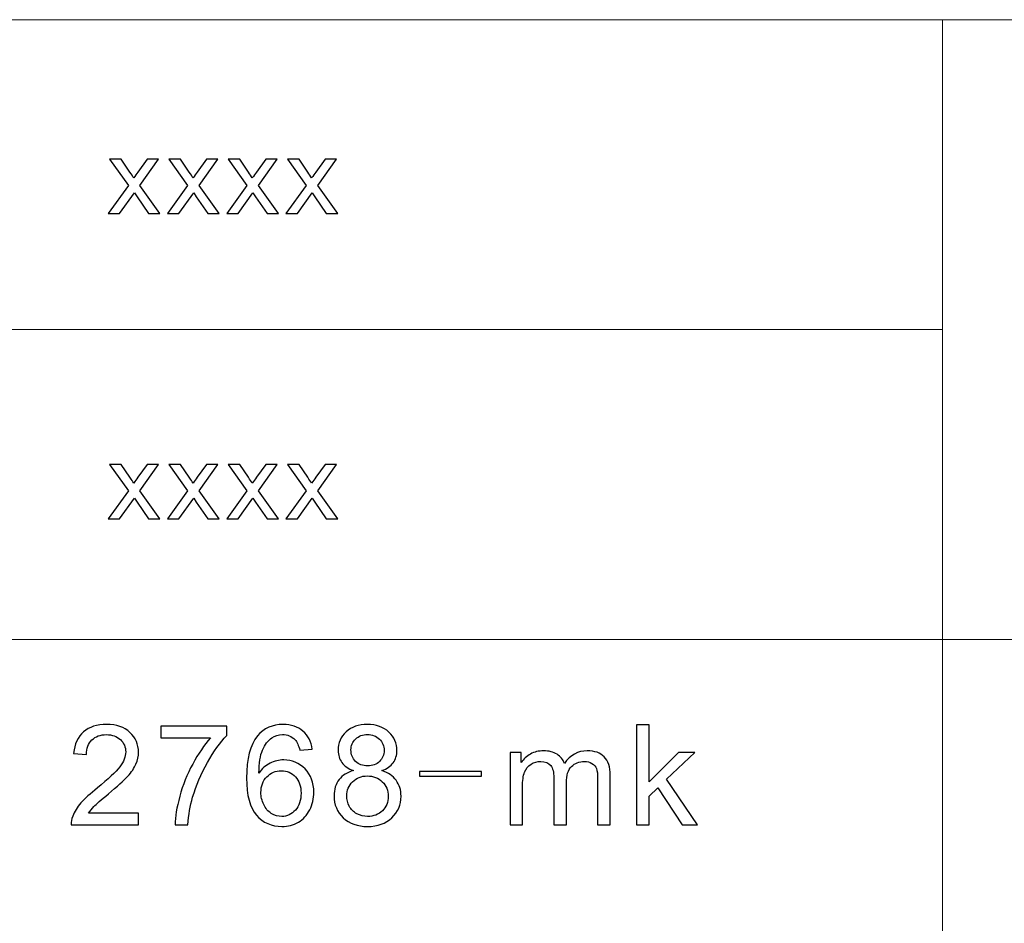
# Model space of a CAD drawing. Header units: millimetres. Extents: x -371 to 373, y -280 to 256.
# Tile 94 of 103: x 204 to 244, y -212 to -175. Entities that reach past the tile are written whole.
import ezdxf

# ---------------------------------------------------------------- set-up
doc = ezdxf.new("R2010")
doc.units = ezdxf.units.MM
doc.header["$MEASUREMENT"] = 0
doc.layers.add('layer 1', color=7, linetype='Continuous')

msp = doc.modelspace()

# ---------------------------------------------------------------- linework, layer by layer
at = {"layer": 'layer 1', "color": 5, "lineweight": 9}
for points in [[(95.4174, -175.029), (95.4174, -175.029), (355.8708, -175.029), (355.8708, -175.029)], [(241.1757, -175.029), (241.1757, -175.029), (241.1757, -262.7446), (241.1757, -262.7446)], [(241.1757, -200.0906), (241.1757, -200.0906), (355.8708, -200.0906), (355.8708, -200.0906)]]:
    msp.add_open_spline(points, degree=3, dxfattribs=at)
at = {"layer": 'layer 1', "color": 250}
for points, knots in [([(207.4394, -182.8693), (207.4394, -182.8693), (208.2571, -181.7312), (208.2571, -181.7312), (208.2571, -181.7312), (208.2571, -181.7312), (207.4998, -180.6722), (207.4998, -180.6722), (207.4998, -180.6722), (207.4998, -180.6722), (207.9666, -180.6722), (207.9666, -180.6722), (207.9666, -180.6722), (207.9666, -180.6722), (208.3204, -181.1908), (208.3204, -181.1908), (208.3204, -181.1908), (208.3859, -181.2882), (208.4377, -181.3672), (208.4744, -181.4293), (208.4744, -181.4293), (208.5384, -181.3411), (208.5952, -181.2614), (208.6462, -181.1901), (208.6462, -181.1901), (208.6462, -181.1901), (209.0188, -180.6722), (209.0188, -180.6722), (209.0188, -180.6722), (209.0188, -180.6722), (209.4827, -180.6722), (209.4827, -180.6722), (209.4827, -180.6722), (209.4827, -180.6722), (208.721, -181.7312), (208.721, -181.7312), (208.721, -181.7312), (208.721, -181.7312), (209.5324, -182.8693), (209.5324, -182.8693), (209.5324, -182.8693), (209.5324, -182.8693), (209.0706, -182.8693), (209.0706, -182.8693), (209.0706, -182.8693), (209.0706, -182.8693), (208.6074, -182.192), (208.6074, -182.192), (208.6074, -182.192), (208.6074, -182.192), (208.5017, -182.029), (208.5017, -182.029), (208.5017, -182.029), (208.5017, -182.029), (207.9033, -182.8693), (207.9033, -182.8693), (207.9033, -182.8693), (207.9033, -182.8693), (207.4394, -182.8693), (207.4394, -182.8693)], [0, 0, 0, 0, 0.0625, 0.0625, 0.0625, 0.0625, 0.125, 0.125, 0.125, 0.125, 0.1875, 0.1875, 0.1875, 0.1875, 0.25, 0.25, 0.25, 0.25, 0.3125, 0.3125, 0.3125, 0.3125, 0.375, 0.375, 0.375, 0.375, 0.4375, 0.4375, 0.4375, 0.4375, 0.5, 0.5, 0.5, 0.5, 0.5625, 0.5625, 0.5625, 0.5625, 0.625, 0.625, 0.625, 0.625, 0.6875, 0.6875, 0.6875, 0.6875, 0.75, 0.75, 0.75, 0.75, 0.8125, 0.8125, 0.8125, 0.8125, 0.875, 0.875, 0.875, 0.875, 1, 1, 1, 1]), ([(209.8368, -182.8693), (209.8368, -182.8693), (210.6546, -181.7312), (210.6546, -181.7312), (210.6546, -181.7312), (210.6546, -181.7312), (209.8973, -180.6722), (209.8973, -180.6722), (209.8973, -180.6722), (209.8973, -180.6722), (210.3641, -180.6722), (210.3641, -180.6722), (210.3641, -180.6722), (210.3641, -180.6722), (210.7179, -181.1908), (210.7179, -181.1908), (210.7179, -181.1908), (210.7833, -181.2882), (210.8351, -181.3672), (210.8718, -181.4293), (210.8718, -181.4293), (210.9358, -181.3411), (210.9926, -181.2614), (211.0437, -181.1901), (211.0437, -181.1901), (211.0437, -181.1901), (211.4163, -180.6722), (211.4163, -180.6722), (211.4163, -180.6722), (211.4163, -180.6722), (211.8802, -180.6722), (211.8802, -180.6722), (211.8802, -180.6722), (211.8802, -180.6722), (211.1185, -181.7312), (211.1185, -181.7312), (211.1185, -181.7312), (211.1185, -181.7312), (211.9298, -182.8693), (211.9298, -182.8693), (211.9298, -182.8693), (211.9298, -182.8693), (211.468, -182.8693), (211.468, -182.8693), (211.468, -182.8693), (211.468, -182.8693), (211.0048, -182.192), (211.0048, -182.192), (211.0048, -182.192), (211.0048, -182.192), (210.8991, -182.029), (210.8991, -182.029), (210.8991, -182.029), (210.8991, -182.029), (210.3008, -182.8693), (210.3008, -182.8693), (210.3008, -182.8693), (210.3008, -182.8693), (209.8368, -182.8693), (209.8368, -182.8693)], [0, 0, 0, 0, 0.0625, 0.0625, 0.0625, 0.0625, 0.125, 0.125, 0.125, 0.125, 0.1875, 0.1875, 0.1875, 0.1875, 0.25, 0.25, 0.25, 0.25, 0.3125, 0.3125, 0.3125, 0.3125, 0.375, 0.375, 0.375, 0.375, 0.4375, 0.4375, 0.4375, 0.4375, 0.5, 0.5, 0.5, 0.5, 0.5625, 0.5625, 0.5625, 0.5625, 0.625, 0.625, 0.625, 0.625, 0.6875, 0.6875, 0.6875, 0.6875, 0.75, 0.75, 0.75, 0.75, 0.8125, 0.8125, 0.8125, 0.8125, 0.875, 0.875, 0.875, 0.875, 1, 1, 1, 1]), ([(212.2343, -182.8693), (212.2343, -182.8693), (213.052, -181.7312), (213.052, -181.7312), (213.052, -181.7312), (213.052, -181.7312), (212.2947, -180.6722), (212.2947, -180.6722), (212.2947, -180.6722), (212.2947, -180.6722), (212.7615, -180.6722), (212.7615, -180.6722), (212.7615, -180.6722), (212.7615, -180.6722), (213.1153, -181.1908), (213.1153, -181.1908), (213.1153, -181.1908), (213.1808, -181.2882), (213.2326, -181.3672), (213.2693, -181.4293), (213.2693, -181.4293), (213.3333, -181.3411), (213.3901, -181.2614), (213.4411, -181.1901), (213.4411, -181.1901), (213.4411, -181.1901), (213.8137, -180.6722), (213.8137, -180.6722), (213.8137, -180.6722), (213.8137, -180.6722), (214.2776, -180.6722), (214.2776, -180.6722), (214.2776, -180.6722), (214.2776, -180.6722), (213.5159, -181.7312), (213.5159, -181.7312), (213.5159, -181.7312), (213.5159, -181.7312), (214.3273, -182.8693), (214.3273, -182.8693), (214.3273, -182.8693), (214.3273, -182.8693), (213.8655, -182.8693), (213.8655, -182.8693), (213.8655, -182.8693), (213.8655, -182.8693), (213.4023, -182.192), (213.4023, -182.192), (213.4023, -182.192), (213.4023, -182.192), (213.2966, -182.029), (213.2966, -182.029), (213.2966, -182.029), (213.2966, -182.029), (212.6982, -182.8693), (212.6982, -182.8693), (212.6982, -182.8693), (212.6982, -182.8693), (212.2343, -182.8693), (212.2343, -182.8693)], [0, 0, 0, 0, 0.0625, 0.0625, 0.0625, 0.0625, 0.125, 0.125, 0.125, 0.125, 0.1875, 0.1875, 0.1875, 0.1875, 0.25, 0.25, 0.25, 0.25, 0.3125, 0.3125, 0.3125, 0.3125, 0.375, 0.375, 0.375, 0.375, 0.4375, 0.4375, 0.4375, 0.4375, 0.5, 0.5, 0.5, 0.5, 0.5625, 0.5625, 0.5625, 0.5625, 0.625, 0.625, 0.625, 0.625, 0.6875, 0.6875, 0.6875, 0.6875, 0.75, 0.75, 0.75, 0.75, 0.8125, 0.8125, 0.8125, 0.8125, 0.875, 0.875, 0.875, 0.875, 1, 1, 1, 1]), ([(214.6317, -182.8693), (214.6317, -182.8693), (215.4495, -181.7312), (215.4495, -181.7312), (215.4495, -181.7312), (215.4495, -181.7312), (214.6922, -180.6722), (214.6922, -180.6722), (214.6922, -180.6722), (214.6922, -180.6722), (215.159, -180.6722), (215.159, -180.6722), (215.159, -180.6722), (215.159, -180.6722), (215.5128, -181.1908), (215.5128, -181.1908), (215.5128, -181.1908), (215.5782, -181.2882), (215.63, -181.3672), (215.6667, -181.4293), (215.6667, -181.4293), (215.7307, -181.3411), (215.7875, -181.2614), (215.8386, -181.1901), (215.8386, -181.1901), (215.8386, -181.1901), (216.2112, -180.6722), (216.2112, -180.6722), (216.2112, -180.6722), (216.2112, -180.6722), (216.6751, -180.6722), (216.6751, -180.6722), (216.6751, -180.6722), (216.6751, -180.6722), (215.9134, -181.7312), (215.9134, -181.7312), (215.9134, -181.7312), (215.9134, -181.7312), (216.7247, -182.8693), (216.7247, -182.8693), (216.7247, -182.8693), (216.7247, -182.8693), (216.2629, -182.8693), (216.2629, -182.8693), (216.2629, -182.8693), (216.2629, -182.8693), (215.7997, -182.192), (215.7997, -182.192), (215.7997, -182.192), (215.7997, -182.192), (215.694, -182.029), (215.694, -182.029), (215.694, -182.029), (215.694, -182.029), (215.0957, -182.8693), (215.0957, -182.8693), (215.0957, -182.8693), (215.0957, -182.8693), (214.6317, -182.8693), (214.6317, -182.8693)], [0, 0, 0, 0, 0.0625, 0.0625, 0.0625, 0.0625, 0.125, 0.125, 0.125, 0.125, 0.1875, 0.1875, 0.1875, 0.1875, 0.25, 0.25, 0.25, 0.25, 0.3125, 0.3125, 0.3125, 0.3125, 0.375, 0.375, 0.375, 0.375, 0.4375, 0.4375, 0.4375, 0.4375, 0.5, 0.5, 0.5, 0.5, 0.5625, 0.5625, 0.5625, 0.5625, 0.625, 0.625, 0.625, 0.625, 0.6875, 0.6875, 0.6875, 0.6875, 0.75, 0.75, 0.75, 0.75, 0.8125, 0.8125, 0.8125, 0.8125, 0.875, 0.875, 0.875, 0.875, 1, 1, 1, 1]), ([(207.4394, -195.2165), (207.4394, -195.2165), (208.2571, -194.0784), (208.2571, -194.0784), (208.2571, -194.0784), (208.2571, -194.0784), (207.4998, -193.0194), (207.4998, -193.0194), (207.4998, -193.0194), (207.4998, -193.0194), (207.9666, -193.0194), (207.9666, -193.0194), (207.9666, -193.0194), (207.9666, -193.0194), (208.3204, -193.538), (208.3204, -193.538), (208.3204, -193.538), (208.3859, -193.6354), (208.4376, -193.7144), (208.4743, -193.7765), (208.4743, -193.7765), (208.5384, -193.6883), (208.5951, -193.6086), (208.6462, -193.5373), (208.6462, -193.5373), (208.6462, -193.5373), (209.0188, -193.0194), (209.0188, -193.0194), (209.0188, -193.0194), (209.0188, -193.0194), (209.4827, -193.0194), (209.4827, -193.0194), (209.4827, -193.0194), (209.4827, -193.0194), (208.721, -194.0784), (208.721, -194.0784), (208.721, -194.0784), (208.721, -194.0784), (209.5323, -195.2165), (209.5323, -195.2165), (209.5323, -195.2165), (209.5323, -195.2165), (209.0706, -195.2165), (209.0706, -195.2165), (209.0706, -195.2165), (209.0706, -195.2165), (208.6074, -194.5392), (208.6074, -194.5392), (208.6074, -194.5392), (208.6074, -194.5392), (208.5017, -194.3762), (208.5017, -194.3762), (208.5017, -194.3762), (208.5017, -194.3762), (207.9033, -195.2165), (207.9033, -195.2165), (207.9033, -195.2165), (207.9033, -195.2165), (207.4394, -195.2165), (207.4394, -195.2165)], [0, 0, 0, 0, 0.0625, 0.0625, 0.0625, 0.0625, 0.125, 0.125, 0.125, 0.125, 0.1875, 0.1875, 0.1875, 0.1875, 0.25, 0.25, 0.25, 0.25, 0.3125, 0.3125, 0.3125, 0.3125, 0.375, 0.375, 0.375, 0.375, 0.4375, 0.4375, 0.4375, 0.4375, 0.5, 0.5, 0.5, 0.5, 0.5625, 0.5625, 0.5625, 0.5625, 0.625, 0.625, 0.625, 0.625, 0.6875, 0.6875, 0.6875, 0.6875, 0.75, 0.75, 0.75, 0.75, 0.8125, 0.8125, 0.8125, 0.8125, 0.875, 0.875, 0.875, 0.875, 1, 1, 1, 1]), ([(209.8368, -195.2165), (209.8368, -195.2165), (210.6546, -194.0784), (210.6546, -194.0784), (210.6546, -194.0784), (210.6546, -194.0784), (209.8973, -193.0194), (209.8973, -193.0194), (209.8973, -193.0194), (209.8973, -193.0194), (210.364, -193.0194), (210.364, -193.0194), (210.364, -193.0194), (210.364, -193.0194), (210.7179, -193.538), (210.7179, -193.538), (210.7179, -193.538), (210.7833, -193.6354), (210.8351, -193.7144), (210.8718, -193.7765), (210.8718, -193.7765), (210.9358, -193.6883), (210.9926, -193.6086), (211.0437, -193.5373), (211.0437, -193.5373), (211.0437, -193.5373), (211.4162, -193.0194), (211.4162, -193.0194), (211.4162, -193.0194), (211.4162, -193.0194), (211.8801, -193.0194), (211.8801, -193.0194), (211.8801, -193.0194), (211.8801, -193.0194), (211.1185, -194.0784), (211.1185, -194.0784), (211.1185, -194.0784), (211.1185, -194.0784), (211.9298, -195.2165), (211.9298, -195.2165), (211.9298, -195.2165), (211.9298, -195.2165), (211.468, -195.2165), (211.468, -195.2165), (211.468, -195.2165), (211.468, -195.2165), (211.0048, -194.5392), (211.0048, -194.5392), (211.0048, -194.5392), (211.0048, -194.5392), (210.8991, -194.3762), (210.8991, -194.3762), (210.8991, -194.3762), (210.8991, -194.3762), (210.3007, -195.2165), (210.3007, -195.2165), (210.3007, -195.2165), (210.3007, -195.2165), (209.8368, -195.2165), (209.8368, -195.2165)], [0, 0, 0, 0, 0.0625, 0.0625, 0.0625, 0.0625, 0.125, 0.125, 0.125, 0.125, 0.1875, 0.1875, 0.1875, 0.1875, 0.25, 0.25, 0.25, 0.25, 0.3125, 0.3125, 0.3125, 0.3125, 0.375, 0.375, 0.375, 0.375, 0.4375, 0.4375, 0.4375, 0.4375, 0.5, 0.5, 0.5, 0.5, 0.5625, 0.5625, 0.5625, 0.5625, 0.625, 0.625, 0.625, 0.625, 0.6875, 0.6875, 0.6875, 0.6875, 0.75, 0.75, 0.75, 0.75, 0.8125, 0.8125, 0.8125, 0.8125, 0.875, 0.875, 0.875, 0.875, 1, 1, 1, 1]), ([(212.2343, -195.2165), (212.2343, -195.2165), (213.052, -194.0784), (213.052, -194.0784), (213.052, -194.0784), (213.052, -194.0784), (212.2947, -193.0194), (212.2947, -193.0194), (212.2947, -193.0194), (212.2947, -193.0194), (212.7615, -193.0194), (212.7615, -193.0194), (212.7615, -193.0194), (212.7615, -193.0194), (213.1153, -193.538), (213.1153, -193.538), (213.1153, -193.538), (213.1808, -193.6354), (213.2325, -193.7144), (213.2692, -193.7765), (213.2692, -193.7765), (213.3333, -193.6883), (213.39, -193.6086), (213.4411, -193.5373), (213.4411, -193.5373), (213.4411, -193.5373), (213.8137, -193.0194), (213.8137, -193.0194), (213.8137, -193.0194), (213.8137, -193.0194), (214.2776, -193.0194), (214.2776, -193.0194), (214.2776, -193.0194), (214.2776, -193.0194), (213.5159, -194.0784), (213.5159, -194.0784), (213.5159, -194.0784), (213.5159, -194.0784), (214.3272, -195.2165), (214.3272, -195.2165), (214.3272, -195.2165), (214.3272, -195.2165), (213.8655, -195.2165), (213.8655, -195.2165), (213.8655, -195.2165), (213.8655, -195.2165), (213.4023, -194.5392), (213.4023, -194.5392), (213.4023, -194.5392), (213.4023, -194.5392), (213.2966, -194.3762), (213.2966, -194.3762), (213.2966, -194.3762), (213.2966, -194.3762), (212.6982, -195.2165), (212.6982, -195.2165), (212.6982, -195.2165), (212.6982, -195.2165), (212.2343, -195.2165), (212.2343, -195.2165)], [0, 0, 0, 0, 0.0625, 0.0625, 0.0625, 0.0625, 0.125, 0.125, 0.125, 0.125, 0.1875, 0.1875, 0.1875, 0.1875, 0.25, 0.25, 0.25, 0.25, 0.3125, 0.3125, 0.3125, 0.3125, 0.375, 0.375, 0.375, 0.375, 0.4375, 0.4375, 0.4375, 0.4375, 0.5, 0.5, 0.5, 0.5, 0.5625, 0.5625, 0.5625, 0.5625, 0.625, 0.625, 0.625, 0.625, 0.6875, 0.6875, 0.6875, 0.6875, 0.75, 0.75, 0.75, 0.75, 0.8125, 0.8125, 0.8125, 0.8125, 0.875, 0.875, 0.875, 0.875, 1, 1, 1, 1]), ([(214.6317, -195.2165), (214.6317, -195.2165), (215.4495, -194.0784), (215.4495, -194.0784), (215.4495, -194.0784), (215.4495, -194.0784), (214.6922, -193.0194), (214.6922, -193.0194), (214.6922, -193.0194), (214.6922, -193.0194), (215.1589, -193.0194), (215.1589, -193.0194), (215.1589, -193.0194), (215.1589, -193.0194), (215.5128, -193.538), (215.5128, -193.538), (215.5128, -193.538), (215.5782, -193.6354), (215.63, -193.7144), (215.6667, -193.7765), (215.6667, -193.7765), (215.7307, -193.6883), (215.7875, -193.6086), (215.8385, -193.5373), (215.8385, -193.5373), (215.8385, -193.5373), (216.2111, -193.0194), (216.2111, -193.0194), (216.2111, -193.0194), (216.2111, -193.0194), (216.675, -193.0194), (216.675, -193.0194), (216.675, -193.0194), (216.675, -193.0194), (215.9134, -194.0784), (215.9134, -194.0784), (215.9134, -194.0784), (215.9134, -194.0784), (216.7247, -195.2165), (216.7247, -195.2165), (216.7247, -195.2165), (216.7247, -195.2165), (216.2629, -195.2165), (216.2629, -195.2165), (216.2629, -195.2165), (216.2629, -195.2165), (215.7997, -194.5392), (215.7997, -194.5392), (215.7997, -194.5392), (215.7997, -194.5392), (215.694, -194.3762), (215.694, -194.3762), (215.694, -194.3762), (215.694, -194.3762), (215.0956, -195.2165), (215.0956, -195.2165), (215.0956, -195.2165), (215.0956, -195.2165), (214.6317, -195.2165), (214.6317, -195.2165)], [0, 0, 0, 0, 0.0625, 0.0625, 0.0625, 0.0625, 0.125, 0.125, 0.125, 0.125, 0.1875, 0.1875, 0.1875, 0.1875, 0.25, 0.25, 0.25, 0.25, 0.3125, 0.3125, 0.3125, 0.3125, 0.375, 0.375, 0.375, 0.375, 0.4375, 0.4375, 0.4375, 0.4375, 0.5, 0.5, 0.5, 0.5, 0.5625, 0.5625, 0.5625, 0.5625, 0.625, 0.625, 0.625, 0.625, 0.6875, 0.6875, 0.6875, 0.6875, 0.75, 0.75, 0.75, 0.75, 0.8125, 0.8125, 0.8125, 0.8125, 0.875, 0.875, 0.875, 0.875, 1, 1, 1, 1]), ([(208.6739, -207.1174), (208.6739, -207.1174), (208.6739, -207.5915), (208.6739, -207.5915), (208.6739, -207.5915), (208.6739, -207.5915), (205.9467, -207.5915), (205.9467, -207.5915), (205.9467, -207.5915), (205.9428, -207.472), (205.963, -207.3573), (206.0061, -207.2463), (206.0061, -207.2463), (206.0762, -207.0647), (206.1884, -206.885), (206.3427, -206.7091), (206.3427, -206.7091), (206.4972, -206.5332), (206.7176, -206.33), (207.0044, -206.0995), (207.0044, -206.0995), (207.4504, -205.7392), (207.7533, -205.4542), (207.9116, -205.2434), (207.9116, -205.2434), (208.0708, -205.0327), (208.1504, -204.8333), (208.1504, -204.6451), (208.1504, -204.6451), (208.1504, -204.4485), (208.0784, -204.2829), (207.9346, -204.1475), (207.9346, -204.1475), (207.7907, -204.013), (207.6028, -203.9452), (207.3717, -203.9452), (207.3717, -203.9452), (207.1271, -203.9452), (206.9315, -204.0167), (206.7848, -204.1597), (206.7848, -204.1597), (206.6381, -204.3018), (206.5642, -204.4993), (206.5623, -204.7524), (206.5623, -204.7524), (206.5623, -204.7524), (206.0445, -204.7016), (206.0445, -204.7016), (206.0445, -204.7016), (206.0799, -204.3215), (206.2143, -204.0318), (206.4463, -203.8323), (206.4463, -203.8323), (206.6793, -203.6329), (206.9909, -203.5332), (207.3832, -203.5332), (207.3832, -203.5332), (207.7783, -203.5332), (208.0919, -203.6404), (208.322, -203.8558), (208.322, -203.8558), (208.5531, -204.0713), (208.6682, -204.3384), (208.6682, -204.6564), (208.6682, -204.6564), (208.6682, -204.8182), (208.6347, -204.9772), (208.5666, -205.1334), (208.5666, -205.1334), (208.4994, -205.2905), (208.3873, -205.4551), (208.2309, -205.6282), (208.2309, -205.6282), (208.0736, -205.8003), (207.8138, -206.0383), (207.4513, -206.3394), (207.4513, -206.3394), (207.1473, -206.5896), (206.9517, -206.759), (206.8654, -206.8483), (206.8654, -206.8483), (206.779, -206.9377), (206.7081, -207.0271), (206.6515, -207.1174), (206.6515, -207.1174), (206.6515, -207.1174), (208.6739, -207.1174), (208.6739, -207.1174)], [0, 0, 0, 0, 0.0434783, 0.0434783, 0.0434783, 0.0434783, 0.0869565, 0.0869565, 0.0869565, 0.0869565, 0.1304348, 0.1304348, 0.1304348, 0.1304348, 0.173913, 0.173913, 0.173913, 0.173913, 0.2173913, 0.2173913, 0.2173913, 0.2173913, 0.2608696, 0.2608696, 0.2608696, 0.2608696, 0.3043478, 0.3043478, 0.3043478, 0.3043478, 0.3478261, 0.3478261, 0.3478261, 0.3478261, 0.3913043, 0.3913043, 0.3913043, 0.3913043, 0.4347826, 0.4347826, 0.4347826, 0.4347826, 0.4782609, 0.4782609, 0.4782609, 0.4782609, 0.5217391, 0.5217391, 0.5217391, 0.5217391, 0.5652174, 0.5652174, 0.5652174, 0.5652174, 0.6086957, 0.6086957, 0.6086957, 0.6086957, 0.6521739, 0.6521739, 0.6521739, 0.6521739, 0.6956522, 0.6956522, 0.6956522, 0.6956522, 0.7391304, 0.7391304, 0.7391304, 0.7391304, 0.7826087, 0.7826087, 0.7826087, 0.7826087, 0.826087, 0.826087, 0.826087, 0.826087, 0.8695652, 0.8695652, 0.8695652, 0.8695652, 0.9130435, 0.9130435, 0.9130435, 0.9130435, 1, 1, 1, 1]), ([(209.5699, -204.075), (209.5699, -204.075), (209.5699, -203.6009), (209.5699, -203.6009), (209.5699, -203.6009), (209.5699, -203.6009), (212.2339, -203.6009), (212.2339, -203.6009), (212.2339, -203.6009), (212.2339, -203.6009), (212.2339, -203.9847), (212.2339, -203.9847), (212.2339, -203.9847), (211.9721, -204.2585), (211.7112, -204.6225), (211.4542, -205.0769), (211.4542, -205.0769), (211.1963, -205.5313), (210.9978, -205.9988), (210.8569, -206.4796), (210.8569, -206.4796), (210.7562, -206.8173), (210.6909, -207.1889), (210.6631, -207.5915), (210.6631, -207.5915), (210.6631, -207.5915), (210.1453, -207.5915), (210.1453, -207.5915), (210.1453, -207.5915), (210.1511, -207.2735), (210.2144, -206.8888), (210.3361, -206.4382), (210.3361, -206.4382), (210.4579, -205.9866), (210.6315, -205.552), (210.8587, -205.1334), (210.8587, -205.1334), (211.086, -204.7147), (211.3277, -204.362), (211.5837, -204.075), (211.5837, -204.075), (211.5837, -204.075), (209.5699, -204.075), (209.5699, -204.075)], [0, 0, 0, 0, 0.0833333, 0.0833333, 0.0833333, 0.0833333, 0.1666667, 0.1666667, 0.1666667, 0.1666667, 0.25, 0.25, 0.25, 0.25, 0.3333333, 0.3333333, 0.3333333, 0.3333333, 0.4166667, 0.4166667, 0.4166667, 0.4166667, 0.5, 0.5, 0.5, 0.5, 0.5833333, 0.5833333, 0.5833333, 0.5833333, 0.6666667, 0.6666667, 0.6666667, 0.6666667, 0.75, 0.75, 0.75, 0.75, 0.8333333, 0.8333333, 0.8333333, 0.8333333, 1, 1, 1, 1]), ([(215.6903, -204.5379), (215.6903, -204.5379), (215.1897, -204.5774), (215.1897, -204.5774), (215.1897, -204.5774), (215.1447, -204.3827), (215.0803, -204.2406), (214.9969, -204.1522), (214.9969, -204.1522), (214.8598, -204.0101), (214.6901, -203.9396), (214.4887, -203.9396), (214.4887, -203.9396), (214.3266, -203.9396), (214.1828, -203.9838), (214.0591, -204.0722), (214.0591, -204.0722), (213.8999, -204.186), (213.7752, -204.3516), (213.6823, -204.5699), (213.6823, -204.5699), (213.5901, -204.7891), (213.5422, -205.1004), (213.5383, -205.504), (213.5383, -205.504), (213.6601, -205.3225), (213.8098, -205.187), (213.9862, -205.0995), (213.9862, -205.0995), (214.1627, -205.0111), (214.3468, -204.9669), (214.5405, -204.9669), (214.5405, -204.9669), (214.8781, -204.9669), (215.1658, -205.0891), (215.4036, -205.3328), (215.4036, -205.3328), (215.6404, -205.5764), (215.7593, -205.8907), (215.7593, -206.2773), (215.7593, -206.2773), (215.7593, -206.5313), (215.7037, -206.7665), (215.5925, -206.9847), (215.5925, -206.9847), (215.4802, -207.203), (215.3278, -207.3695), (215.1321, -207.4852), (215.1321, -207.4852), (214.9375, -207.6009), (214.716, -207.6592), (214.4686, -207.6592), (214.4686, -207.6592), (214.0476, -207.6592), (213.7034, -207.5068), (213.4367, -207.203), (213.4367, -207.203), (213.1711, -206.8991), (213.0378, -206.3977), (213.0378, -205.6997), (213.0378, -205.6997), (213.0378, -204.9189), (213.1855, -204.3507), (213.4799, -203.996), (213.4799, -203.996), (213.7369, -203.6875), (214.0831, -203.5332), (214.5194, -203.5332), (214.5194, -203.5332), (214.8435, -203.5332), (215.1101, -203.6225), (215.3172, -203.8003), (215.3172, -203.8003), (215.5244, -203.9781), (215.649, -204.2237), (215.6903, -204.5379)], [0, 0, 0, 0, 0.05, 0.05, 0.05, 0.05, 0.1, 0.1, 0.1, 0.1, 0.15, 0.15, 0.15, 0.15, 0.2, 0.2, 0.2, 0.2, 0.25, 0.25, 0.25, 0.25, 0.3, 0.3, 0.3, 0.3, 0.35, 0.35, 0.35, 0.35, 0.4, 0.4, 0.4, 0.4, 0.45, 0.45, 0.45, 0.45, 0.5, 0.5, 0.5, 0.5, 0.55, 0.55, 0.55, 0.55, 0.6, 0.6, 0.6, 0.6, 0.65, 0.65, 0.65, 0.65, 0.7, 0.7, 0.7, 0.7, 0.75, 0.75, 0.75, 0.75, 0.8, 0.8, 0.8, 0.8, 0.85, 0.85, 0.85, 0.85, 0.9, 0.9, 0.9, 0.9, 1, 1, 1, 1]), ([(217.3601, -205.4005), (217.1502, -205.3253), (216.9948, -205.2171), (216.8931, -205.0779), (216.8931, -205.0779), (216.7925, -204.9377), (216.7416, -204.7702), (216.7416, -204.5755), (216.7416, -204.5755), (216.7416, -204.2811), (216.849, -204.0346), (217.0638, -203.8342), (217.0638, -203.8342), (217.2796, -203.6338), (217.5653, -203.5332), (217.923, -203.5332), (217.923, -203.5332), (218.2817, -203.5332), (218.5713, -203.6357), (218.7899, -203.8408), (218.7899, -203.8408), (219.0086, -204.0459), (219.1178, -204.2952), (219.1178, -204.5896), (219.1178, -204.5896), (219.1178, -204.7768), (219.068, -204.9405), (218.9683, -205.0788), (218.9683, -205.0788), (218.8686, -205.218), (218.717, -205.3253), (218.5127, -205.4005), (218.5127, -205.4005), (218.765, -205.4814), (218.9559, -205.6113), (219.0872, -205.7919), (219.0872, -205.7919), (219.2186, -205.9716), (219.2847, -206.186), (219.2847, -206.4363), (219.2847, -206.4363), (219.2847, -206.7815), (219.16, -207.0713), (218.9117, -207.3065), (218.9117, -207.3065), (218.6624, -207.5416), (218.3354, -207.6592), (217.9298, -207.6592), (217.9298, -207.6592), (217.5241, -207.6592), (217.1971, -207.5416), (216.9478, -207.3055), (216.9478, -207.3055), (216.6994, -207.0694), (216.5747, -206.7749), (216.5747, -206.4222), (216.5747, -206.4222), (216.5747, -206.1597), (216.6428, -205.9396), (216.779, -205.7627), (216.779, -205.7627), (216.9152, -205.5849), (217.1089, -205.4645), (217.3601, -205.4005)], [0, 0, 0, 0, 0.0588235, 0.0588235, 0.0588235, 0.0588235, 0.1176471, 0.1176471, 0.1176471, 0.1176471, 0.1764706, 0.1764706, 0.1764706, 0.1764706, 0.2352941, 0.2352941, 0.2352941, 0.2352941, 0.2941176, 0.2941176, 0.2941176, 0.2941176, 0.3529412, 0.3529412, 0.3529412, 0.3529412, 0.4117647, 0.4117647, 0.4117647, 0.4117647, 0.4705882, 0.4705882, 0.4705882, 0.4705882, 0.5294118, 0.5294118, 0.5294118, 0.5294118, 0.5882353, 0.5882353, 0.5882353, 0.5882353, 0.6470588, 0.6470588, 0.6470588, 0.6470588, 0.7058824, 0.7058824, 0.7058824, 0.7058824, 0.7647059, 0.7647059, 0.7647059, 0.7647059, 0.8235294, 0.8235294, 0.8235294, 0.8235294, 0.8823529, 0.8823529, 0.8823529, 0.8823529, 1, 1, 1, 1]), ([(228.8049, -207.5915), (228.8049, -207.5915), (228.8049, -203.5501), (228.8049, -203.5501), (228.8049, -203.5501), (228.8049, -203.5501), (229.3112, -203.5501), (229.3112, -203.5501), (229.3112, -203.5501), (229.3112, -203.5501), (229.3112, -205.8521), (229.3112, -205.8521), (229.3112, -205.8521), (229.3112, -205.8521), (230.508, -204.6621), (230.508, -204.6621), (230.508, -204.6621), (230.508, -204.6621), (231.162, -204.6621), (231.162, -204.6621), (231.162, -204.6621), (231.162, -204.6621), (230.0227, -205.7505), (230.0227, -205.7505), (230.0227, -205.7505), (230.0227, -205.7505), (231.277, -207.5915), (231.277, -207.5915), (231.277, -207.5915), (231.277, -207.5915), (230.6537, -207.5915), (230.6537, -207.5915), (230.6537, -207.5915), (230.6537, -207.5915), (229.6622, -206.0948), (229.6622, -206.0948), (229.6622, -206.0948), (229.6622, -206.0948), (229.3112, -206.4297), (229.3112, -206.4297), (229.3112, -206.4297), (229.3112, -206.4297), (229.3112, -207.5915), (229.3112, -207.5915), (229.3112, -207.5915), (229.3112, -207.5915), (228.8049, -207.5915), (228.8049, -207.5915)], [0, 0, 0, 0, 0.0769231, 0.0769231, 0.0769231, 0.0769231, 0.1538462, 0.1538462, 0.1538462, 0.1538462, 0.2307692, 0.2307692, 0.2307692, 0.2307692, 0.3076923, 0.3076923, 0.3076923, 0.3076923, 0.3846154, 0.3846154, 0.3846154, 0.3846154, 0.4615385, 0.4615385, 0.4615385, 0.4615385, 0.5384615, 0.5384615, 0.5384615, 0.5384615, 0.6153846, 0.6153846, 0.6153846, 0.6153846, 0.6923077, 0.6923077, 0.6923077, 0.6923077, 0.7692308, 0.7692308, 0.7692308, 0.7692308, 0.8461538, 0.8461538, 0.8461538, 0.8461538, 1, 1, 1, 1]), ([(217.2594, -204.5576), (217.2594, -204.7495), (217.3218, -204.9057), (217.4455, -205.0271), (217.4455, -205.0271), (217.5701, -205.1484), (217.7331, -205.2096), (217.9355, -205.2096), (217.9355, -205.2096), (218.1321, -205.2096), (218.2912, -205.1494), (218.415, -205.0289), (218.415, -205.0289), (218.5386, -204.9085), (218.6, -204.7608), (218.6, -204.5859), (218.6, -204.5859), (218.6, -204.4034), (218.5368, -204.25), (218.4092, -204.1258), (218.4092, -204.1258), (218.2827, -204.0017), (218.1225, -203.9396), (217.9298, -203.9396), (217.9298, -203.9396), (217.7351, -203.9396), (217.5749, -204.0007), (217.4483, -204.1221), (217.4483, -204.1221), (217.3227, -204.2434), (217.2594, -204.3883), (217.2594, -204.5576)], [0, 0, 0, 0, 0.1111111, 0.1111111, 0.1111111, 0.1111111, 0.2222222, 0.2222222, 0.2222222, 0.2222222, 0.3333333, 0.3333333, 0.3333333, 0.3333333, 0.4444444, 0.4444444, 0.4444444, 0.4444444, 0.5555556, 0.5555556, 0.5555556, 0.5555556, 0.6666667, 0.6666667, 0.6666667, 0.6666667, 0.7777778, 0.7777778, 0.7777778, 0.7777778, 1, 1, 1, 1]), ([(223.6904, -207.5915), (223.6904, -207.5915), (223.6904, -204.6621), (223.6904, -204.6621), (223.6904, -204.6621), (223.6904, -204.6621), (224.1449, -204.6621), (224.1449, -204.6621), (224.1449, -204.6621), (224.1449, -204.6621), (224.1449, -205.076), (224.1449, -205.076), (224.1449, -205.076), (224.238, -204.933), (224.3627, -204.8173), (224.518, -204.7307), (224.518, -204.7307), (224.6734, -204.6432), (224.8498, -204.6), (225.0483, -204.6), (225.0483, -204.6), (225.2689, -204.6), (225.4501, -204.6451), (225.5911, -204.7345), (225.5911, -204.7345), (225.7321, -204.8248), (225.8318, -204.9499), (225.8893, -205.1117), (225.8893, -205.1117), (226.1271, -204.7702), (226.435, -204.6), (226.8147, -204.6), (226.8147, -204.6), (227.112, -204.6), (227.3412, -204.6799), (227.5004, -204.8408), (227.5004, -204.8408), (227.6605, -205.0017), (227.7411, -205.2491), (227.7411, -205.583), (227.7411, -205.583), (227.7411, -205.583), (227.7411, -207.5915), (227.7411, -207.5915), (227.7411, -207.5915), (227.7411, -207.5915), (227.2347, -207.5915), (227.2347, -207.5915), (227.2347, -207.5915), (227.2347, -207.5915), (227.2347, -205.7477), (227.2347, -205.7477), (227.2347, -205.7477), (227.2347, -205.5501), (227.2174, -205.4071), (227.1849, -205.3196), (227.1849, -205.3196), (227.1523, -205.2321), (227.0929, -205.1625), (227.0055, -205.1089), (227.0055, -205.1089), (226.9193, -205.0553), (226.8176, -205.0289), (226.7015, -205.0289), (226.7015, -205.0289), (226.4906, -205.0289), (226.3161, -205.0976), (226.1771, -205.234), (226.1771, -205.234), (226.0379, -205.3714), (225.9689, -205.5906), (225.9689, -205.8916), (225.9689, -205.8916), (225.9689, -205.8916), (225.9689, -207.5915), (225.9689, -207.5915), (225.9689, -207.5915), (225.9689, -207.5915), (225.4626, -207.5915), (225.4626, -207.5915), (225.4626, -207.5915), (225.4626, -207.5915), (225.4626, -205.6903), (225.4626, -205.6903), (225.4626, -205.6903), (225.4626, -205.4701), (225.4214, -205.3046), (225.3389, -205.1945), (225.3389, -205.1945), (225.2564, -205.0844), (225.1212, -205.0289), (224.9342, -205.0289), (224.9342, -205.0289), (224.7922, -205.0289), (224.6609, -205.0656), (224.5401, -205.139), (224.5401, -205.139), (224.4193, -205.2124), (224.332, -205.3196), (224.2774, -205.4617), (224.2774, -205.4617), (224.2236, -205.6028), (224.1967, -205.8069), (224.1967, -206.0732), (224.1967, -206.0732), (224.1967, -206.0732), (224.1967, -207.5915), (224.1967, -207.5915), (224.1967, -207.5915), (224.1967, -207.5915), (223.6904, -207.5915), (223.6904, -207.5915)], [0, 0, 0, 0, 0.0344828, 0.0344828, 0.0344828, 0.0344828, 0.0689655, 0.0689655, 0.0689655, 0.0689655, 0.1034483, 0.1034483, 0.1034483, 0.1034483, 0.137931, 0.137931, 0.137931, 0.137931, 0.1724138, 0.1724138, 0.1724138, 0.1724138, 0.2068966, 0.2068966, 0.2068966, 0.2068966, 0.2413793, 0.2413793, 0.2413793, 0.2413793, 0.2758621, 0.2758621, 0.2758621, 0.2758621, 0.3103448, 0.3103448, 0.3103448, 0.3103448, 0.3448276, 0.3448276, 0.3448276, 0.3448276, 0.3793103, 0.3793103, 0.3793103, 0.3793103, 0.4137931, 0.4137931, 0.4137931, 0.4137931, 0.4482759, 0.4482759, 0.4482759, 0.4482759, 0.4827586, 0.4827586, 0.4827586, 0.4827586, 0.5172414, 0.5172414, 0.5172414, 0.5172414, 0.5517241, 0.5517241, 0.5517241, 0.5517241, 0.5862069, 0.5862069, 0.5862069, 0.5862069, 0.6206897, 0.6206897, 0.6206897, 0.6206897, 0.6551724, 0.6551724, 0.6551724, 0.6551724, 0.6896552, 0.6896552, 0.6896552, 0.6896552, 0.7241379, 0.7241379, 0.7241379, 0.7241379, 0.7586207, 0.7586207, 0.7586207, 0.7586207, 0.7931034, 0.7931034, 0.7931034, 0.7931034, 0.8275862, 0.8275862, 0.8275862, 0.8275862, 0.862069, 0.862069, 0.862069, 0.862069, 0.8965517, 0.8965517, 0.8965517, 0.8965517, 0.9310345, 0.9310345, 0.9310345, 0.9310345, 1, 1, 1, 1]), ([(213.619, -206.282), (213.619, -206.4532), (213.6564, -206.6169), (213.7302, -206.7731), (213.7302, -206.7731), (213.804, -206.9292), (213.9075, -207.0478), (214.0389, -207.1296), (214.0389, -207.1296), (214.1713, -207.2114), (214.3113, -207.2528), (214.4599, -207.2528), (214.4599, -207.2528), (214.6757, -207.2528), (214.8598, -207.1682), (215.0123, -206.9988), (215.0123, -206.9988), (215.1647, -206.8295), (215.2415, -206.6), (215.2415, -206.3093), (215.2415, -206.3093), (215.2415, -206.0299), (215.1658, -205.8098), (215.0152, -205.6489), (215.0152, -205.6489), (214.8646, -205.488), (214.6728, -205.4071), (214.4398, -205.4071), (214.4398, -205.4071), (214.2115, -205.4071), (214.0169, -205.488), (213.8577, -205.6489), (213.8577, -205.6489), (213.6986, -205.8098), (213.619, -206.0205), (213.619, -206.282)], [0, 0, 0, 0, 0.1, 0.1, 0.1, 0.1, 0.2, 0.2, 0.2, 0.2, 0.3, 0.3, 0.3, 0.3, 0.4, 0.4, 0.4, 0.4, 0.5, 0.5, 0.5, 0.5, 0.6, 0.6, 0.6, 0.6, 0.7, 0.7, 0.7, 0.7, 0.8, 0.8, 0.8, 0.8, 1, 1, 1, 1]), ([(220.0369, -205.6272), (220.0369, -205.6272), (220.0369, -205.4297), (220.0369, -205.4297), (220.0369, -205.4297), (220.0369, -205.4297), (222.5339, -205.4297), (222.5339, -205.4297), (222.5339, -205.4297), (222.5339, -205.4297), (222.5339, -205.6272), (222.5339, -205.6272), (222.5339, -205.6272), (222.5339, -205.6272), (220.0369, -205.6272), (220.0369, -205.6272)], [0, 0, 0, 0, 0.2, 0.2, 0.2, 0.2, 0.4, 0.4, 0.4, 0.4, 0.6, 0.6, 0.6, 0.6, 1, 1, 1, 1]), ([(217.0926, -206.4259), (217.0926, -206.568), (217.1261, -206.7044), (217.1933, -206.837), (217.1933, -206.837), (217.2603, -206.9687), (217.3621, -207.0713), (217.4982, -207.1437), (217.4982, -207.1437), (217.6334, -207.2161), (217.7792, -207.2528), (217.9335, -207.2528), (217.9335, -207.2528), (218.1772, -207.2528), (218.3767, -207.1766), (218.5329, -207.0242), (218.5329, -207.0242), (218.6892, -206.8718), (218.7669, -206.678), (218.7669, -206.4429), (218.7669, -206.4429), (218.7669, -206.2039), (218.6863, -206.0064), (218.5262, -205.8502), (218.5262, -205.8502), (218.3651, -205.694), (218.1618, -205.616), (217.9172, -205.616), (217.9172, -205.616), (217.6776, -205.616), (217.4809, -205.6931), (217.3256, -205.8474), (217.3256, -205.8474), (217.1702, -206.0017), (217.0926, -206.1945), (217.0926, -206.4259)], [0, 0, 0, 0, 0.1, 0.1, 0.1, 0.1, 0.2, 0.2, 0.2, 0.2, 0.3, 0.3, 0.3, 0.3, 0.4, 0.4, 0.4, 0.4, 0.5, 0.5, 0.5, 0.5, 0.6, 0.6, 0.6, 0.6, 0.7, 0.7, 0.7, 0.7, 0.8, 0.8, 0.8, 0.8, 1, 1, 1, 1])]:
    msp.add_open_spline(points, degree=3, knots=knots, dxfattribs=at)
at = {"layer": 'layer 1', "lineweight": 9}
for points in [[(164.7123, -187.5598), (164.7123, -187.5598), (241.1757, -187.5598), (241.1757, -187.5598)], [(164.7123, -200.0906), (164.7123, -200.0906), (241.1757, -200.0906), (241.1757, -200.0906)]]:
    msp.add_open_spline(points, degree=3, dxfattribs=at)

doc.saveas('drawing.dxf')
